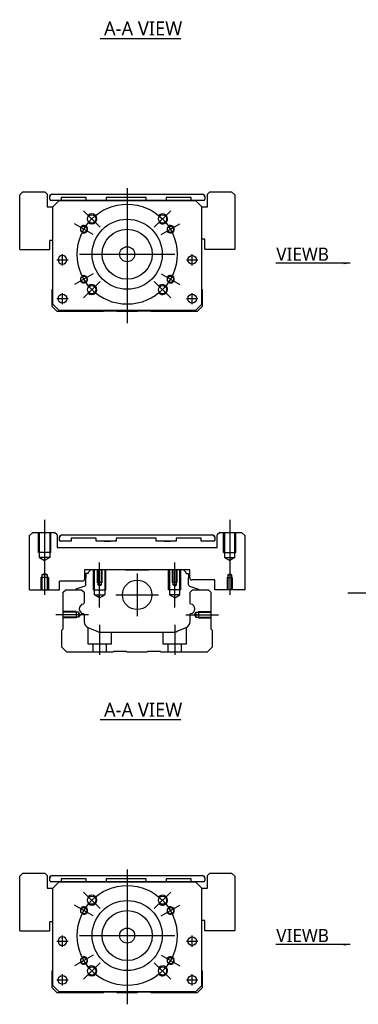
# Model space of a CAD drawing. Header units: millimetres. Extents: x -257 to 3135, y -1556 to 860.
# Tile 1 of 40: x -227 to -91, y -1552 to -1158. Entities that reach past the tile are written whole.
import ezdxf
from ezdxf.lldxf.tags import DXFTag

# ---------------------------------------------------------------- set-up
doc = ezdxf.new("R2010")
doc.units = ezdxf.units.MM
doc.layers.get('0').update_dxf_attribs({"linetype": 'CONTINUOUS'})
doc.styles.add('CHN', font='Microsoft JhengHei.ttf')
doc.styles.add('DIM-7', font='SIMPLEX.shx', dxfattribs={"width": 0.7, "bigfont": 'chineset.shx'})
tags = doc.linetypes.add('DASHED', pattern=[25.72, 12.86, -12.86]).pattern_tags.tags
tags[6:7] = [DXFTag(74, 4), DXFTag(75, 0), DXFTag(340, '0'), DXFTag(46, 0.0), DXFTag(50, 0.0), DXFTag(44, 0.0), DXFTag(45, 0.0)]
tags[4:5] = [DXFTag(74, 4), DXFTag(75, 0), DXFTag(340, '0'), DXFTag(46, 0.0), DXFTag(50, 0.0), DXFTag(44, 0.0), DXFTag(45, 0.0)]
doc.dimstyles.new('CNS', dxfattribs={"dimtxt": 3.5, "dimasz": 2.5, "dimexe": 1, "dimexo": 1, "dimgap": 1, "dimtad": 1, "dimdsep": 46, "dimtxsty": 'DIM-7', "dimcen": 0.09, "dimclrd": 4, "dimclre": 4, "dimclrt": 1, "dimadec": 0, "dimazin": 0, "dimtfac": 1, "dimtmove": 0, "dimatfit": 3, "dimfxl": 1, "dimtvp": 0.971429, "dimtolj": 1, "dimarcsym": 0})

msp = doc.modelspace()

# ---------------------------------------------------------------- linework, layer by layer
for p, q in [((-194.42, -1165.58), (-162.18, -1165.58)), ((-211.8, -1254.21), (-207.3, -1254.21)), ((-211.8, -1254.21), (-207.3, -1254.21)), ((-159.92, -1254.21), (-155.42, -1254.21)), ((-159.92, -1254.21), (-155.42, -1254.21)), ((-211.8, -1269.71), (-207.3, -1269.71)), ((-211.8, -1269.71), (-207.3, -1269.71)), ((-159.92, -1269.71), (-155.42, -1269.71)), ((-159.92, -1269.71), (-155.42, -1269.71)), ((-222.66, -1386.21), (-222.66, -1364.5)), ((-222.66, -1386.21), (-222.61, -1386.26)), ((-222.61, -1386.26), (-210.71, -1386.26)), ((-95.42, -1387.37), (72.88, -1387.37)), ((-194.42, -1438.14), (-162.18, -1438.14)), ((-211.8, -1526.77), (-207.3, -1526.77)), ((-211.8, -1526.77), (-207.3, -1526.77)), ((-159.92, -1526.77), (-155.42, -1526.77)), ((-159.92, -1526.77), (-155.42, -1526.77)), ((-211.8, -1542.27), (-207.3, -1542.27)), ((-211.8, -1542.27), (-207.3, -1542.27)), ((-159.92, -1542.27), (-155.42, -1542.27)), ((-159.92, -1542.27), (-155.42, -1542.27))]:
    msp.add_line(p, q)
at = {"linetype": 'Continuous'}
for p, q in [((-225.32, -1226.96), (-226.61, -1228.25)), ((-226.61, -1249.96), (-226.61, -1228.25)), ((-225.32, -1226.96), (-216.61, -1226.96)), ((-215.61, -1227.96), (-216.61, -1226.96)), ((-215.61, -1227.96), (-215.61, -1232.96)), ((-214.61, -1228.96), (-214.61, -1228.95)), ((-214.61, -1229.96), (-214.61, -1228.96)), ((-213.61, -1227.95), (-153.61, -1227.95)), ((-213.61, -1227.96), (-153.61, -1227.96)), ((-152.61, -1228.95), (-152.61, -1228.96)), ((-152.61, -1228.96), (-152.61, -1229.96)), ((-150.61, -1226.96), (-151.61, -1227.96)), ((-151.61, -1232.96), (-151.61, -1227.96)), ((-150.61, -1226.96), (-141.9, -1226.96)), ((-140.61, -1228.25), (-141.9, -1226.96)), ((-140.61, -1228.25), (-140.61, -1249.96)), ((-210.86, -1230.46), (-214.11, -1230.46)), ((-213.36, -1232.96), (-210.86, -1230.46)), ((-210.86, -1230.46), (-213.36, -1232.96)), ((-210.86, -1230.46), (-156.36, -1230.46)), ((-156.36, -1230.46), (-210.86, -1230.46)), ((-156.36, -1230.46), (-210.86, -1230.46)), ((-210.05, -1229.26), (-210.05, -1230.46)), ((-200.05, -1229.26), (-210.05, -1229.26)), ((-200.05, -1230.46), (-200.05, -1229.26)), ((-192.05, -1229.26), (-192.05, -1230.46)), ((-176.05, -1229.26), (-192.05, -1229.26)), ((-176.05, -1230.46), (-176.05, -1229.26)), ((-168.05, -1229.26), (-168.05, -1230.46)), ((-158.05, -1229.26), (-168.05, -1229.26)), ((-158.05, -1230.46), (-158.05, -1229.26)), ((-153.11, -1230.46), (-158.05, -1230.46)), ((-156.36, -1230.46), (-153.86, -1232.96)), ((-153.86, -1232.96), (-156.36, -1230.46)), ((-215.61, -1232.96), (-213.36, -1232.96)), ((-213.36, -1271.96), (-213.36, -1232.96)), ((-153.86, -1271.96), (-153.86, -1232.96)), ((-153.86, -1232.96), (-151.61, -1232.96)), ((-214.61, -1249.96), (-214.61, -1246.46)), ((-213.36, -1246.46), (-214.61, -1246.46)), ((-152.61, -1245.96), (-153.86, -1245.96)), ((-152.61, -1249.96), (-152.61, -1245.96)), ((-226.61, -1249.96), (-226.56, -1250)), ((-226.56, -1250), (-214.66, -1250)), ((-214.66, -1250), (-214.61, -1249.96)), ((-152.61, -1249.96), (-152.56, -1250)), ((-140.66, -1250), (-152.56, -1250)), ((-140.66, -1250), (-140.61, -1249.96)), ((-213.66, -1266.11), (-213.36, -1265.81)), ((-213.66, -1272.91), (-213.66, -1266.11)), ((-153.86, -1265.91), (-153.66, -1266.11)), ((-153.66, -1266.11), (-153.66, -1272.91)), ((-213.36, -1271.96), (-210.86, -1274.46)), ((-156.36, -1274.46), (-153.86, -1271.96)), ((-211.66, -1274.91), (-213.66, -1272.91)), ((-210.86, -1274.46), (-212.36, -1272.96)), ((-193.31, -1274.91), (-211.66, -1274.91)), ((-210.86, -1274.46), (-210.86, -1274.46)), ((-156.36, -1274.46), (-210.86, -1274.46)), ((-156.36, -1274.46), (-210.86, -1274.46)), ((-192.96, -1274.66), (-193.31, -1274.91)), ((-187.96, -1274.66), (-192.96, -1274.66)), ((-187.61, -1274.91), (-187.96, -1274.66)), ((-179.71, -1274.91), (-187.61, -1274.91)), ((-179.36, -1274.66), (-179.71, -1274.91)), ((-174.36, -1274.66), (-179.36, -1274.66)), ((-174.01, -1274.91), (-174.36, -1274.66)), ((-155.66, -1274.91), (-174.01, -1274.91)), ((-153.66, -1272.91), (-155.66, -1274.91)), ((-221.37, -1363.21), (-222.66, -1364.5)), ((-221.37, -1363.21), (-212.66, -1363.21)), ((-211.66, -1364.21), (-212.66, -1363.21)), ((-211.66, -1364.21), (-211.66, -1369.21)), ((-210.66, -1366.21), (-210.66, -1365.21)), ((-210.66, -1365.21), (-210.66, -1365.21)), ((-206.1, -1366.71), (-210.16, -1366.71)), ((-206.1, -1366.71), (-210.16, -1366.71)), ((-209.66, -1364.21), (-149.66, -1364.21)), ((-209.66, -1364.21), (-149.66, -1364.21)), ((-206.1, -1365.51), (-206.1, -1366.71)), ((-206.1, -1365.51), (-206.1, -1365.51)), ((-196.1, -1365.51), (-206.1, -1365.51)), ((-196.1, -1365.51), (-206.1, -1365.51)), ((-196.1, -1366.71), (-196.1, -1365.51)), ((-196.1, -1365.51), (-196.1, -1365.51)), ((-188.1, -1366.71), (-196.1, -1366.71)), ((-188.1, -1366.71), (-196.1, -1366.71)), ((-192.89, -1364.21), (-192.89, -1364.21)), ((-192.89, -1364.21), (-190.44, -1364.21)), ((-192.89, -1364.21), (-190.44, -1364.21)), ((-192.89, -1366.71), (-190.44, -1366.71)), ((-190.44, -1364.21), (-190.44, -1364.21)), ((-190.44, -1366.71), (-190.44, -1366.71)), ((-188.1, -1365.51), (-188.1, -1366.71)), ((-188.1, -1365.51), (-188.1, -1365.51)), ((-172.1, -1365.51), (-188.1, -1365.51)), ((-172.1, -1365.51), (-188.1, -1365.51)), ((-172.1, -1366.71), (-172.1, -1365.51)), ((-172.1, -1365.51), (-172.1, -1365.51)), ((-164.1, -1366.71), (-172.1, -1366.71)), ((-164.1, -1366.71), (-172.1, -1366.71)), ((-168.89, -1364.21), (-168.89, -1364.21)), ((-168.89, -1364.21), (-166.44, -1364.21)), ((-168.89, -1364.21), (-166.44, -1364.21)), ((-168.89, -1366.71), (-166.44, -1366.71)), ((-166.44, -1364.21), (-166.44, -1364.21)), ((-166.44, -1366.71), (-166.44, -1366.71)), ((-164.1, -1365.51), (-164.1, -1366.71)), ((-164.1, -1365.51), (-164.1, -1365.51)), ((-154.1, -1365.51), (-164.1, -1365.51)), ((-154.1, -1365.51), (-164.1, -1365.51)), ((-154.1, -1366.71), (-154.1, -1365.51)), ((-154.1, -1365.51), (-154.1, -1365.51)), ((-149.16, -1366.71), (-154.1, -1366.71)), ((-149.16, -1366.71), (-154.1, -1366.71)), ((-148.66, -1365.21), (-148.66, -1366.21)), ((-148.66, -1365.21), (-148.66, -1365.21)), ((-146.66, -1363.21), (-147.66, -1364.21)), ((-147.66, -1369.21), (-147.66, -1364.21)), ((-146.66, -1363.21), (-137.95, -1363.21)), ((-136.66, -1364.5), (-137.95, -1363.21)), ((-136.66, -1364.5), (-136.66, -1386.21)), ((-211.66, -1369.21), (-147.66, -1369.21)), ((-158.66, -1378.21), (-200.66, -1378.21)), ((-200.66, -1378.21), (-200.66, -1381.91)), ((-198.23, -1378.21), (-199.23, -1379.21)), ((-190.36, -1378.21), (-198.23, -1378.21)), ((-184.36, -1378.21), (-174.96, -1378.21)), ((-161.09, -1378.21), (-168.96, -1378.21)), ((-160.09, -1379.21), (-161.09, -1378.21)), ((-158.66, -1381.41), (-158.66, -1378.21)), ((-200.23, -1379.71), (-200.23, -1381.41)), ((-199.23, -1379.71), (-200.23, -1379.71)), ((-200.23, -1384.21), (-200.23, -1381.41)), ((-199.23, -1379.21), (-199.23, -1379.71)), ((-160.09, -1379.71), (-160.09, -1379.21)), ((-160.09, -1379.71), (-159.09, -1379.71)), ((-159.09, -1379.71), (-159.09, -1381.41)), ((-159.09, -1384.21), (-159.09, -1381.41)), ((-148.66, -1382.21), (-157.86, -1382.21)), ((-148.66, -1386.21), (-148.66, -1382.21)), ((-210.71, -1386.26), (-210.66, -1386.21)), ((-201.46, -1382.71), (-210.66, -1382.71)), ((-210.66, -1386.21), (-210.66, -1382.71)), ((-209.21, -1387.16), (-208.21, -1386.16)), ((-208.21, -1386.16), (-201.88, -1386.16)), ((-204.27, -1386.14), (-204.27, -1386.16)), ((-200.56, -1384.68), (-204.14, -1385.98)), ((-201.88, -1386.16), (-200.88, -1387.16)), ((-158.76, -1384.68), (-155.18, -1385.98)), ((-158.53, -1387.16), (-157.53, -1386.16)), ((-157.53, -1386.16), (-151.21, -1386.16)), ((-155.05, -1386.14), (-155.05, -1386.16)), ((-151.21, -1386.16), (-150.21, -1387.16)), ((-148.66, -1386.21), (-148.61, -1386.26)), ((-136.71, -1386.26), (-148.61, -1386.26)), ((-136.71, -1386.26), (-136.66, -1386.21)), ((-209.21, -1401.86), (-209.21, -1387.16)), ((-200.88, -1387.16), (-200.88, -1391.44)), ((-158.53, -1391.44), (-158.53, -1387.16)), ((-150.21, -1387.16), (-150.21, -1401.86)), ((-200.88, -1396.18), (-200.88, -1398.99)), ((-158.53, -1398.99), (-158.53, -1396.18)), ((-209.71, -1402.36), (-209.21, -1401.86)), ((-199.34, -1401.3), (-195.78, -1402.78)), ((-163.64, -1402.78), (-160.08, -1401.3)), ((-150.21, -1401.86), (-149.71, -1402.36)), ((-209.71, -1409.16), (-209.71, -1402.36)), ((-193.86, -1403.16), (-165.55, -1403.16)), ((-149.71, -1402.36), (-149.71, -1409.16)), ((-207.71, -1411.16), (-209.71, -1409.16)), ((-149.71, -1409.16), (-151.71, -1411.16)), ((-189.36, -1411.16), (-207.71, -1411.16)), ((-189.01, -1410.91), (-189.36, -1411.16)), ((-184.01, -1410.91), (-189.01, -1410.91)), ((-183.66, -1411.16), (-184.01, -1410.91)), ((-175.76, -1411.16), (-183.66, -1411.16)), ((-175.41, -1410.91), (-175.76, -1411.16)), ((-170.41, -1410.91), (-175.41, -1410.91)), ((-170.06, -1411.16), (-170.41, -1410.91)), ((-151.71, -1411.16), (-170.06, -1411.16)), ((-225.32, -1499.52), (-226.61, -1500.81)), ((-225.32, -1499.52), (-216.61, -1499.52)), ((-215.61, -1500.52), (-216.61, -1499.52)), ((-215.61, -1500.52), (-215.61, -1505.52)), ((-213.61, -1500.51), (-153.61, -1500.51)), ((-213.61, -1500.52), (-153.61, -1500.52)), ((-150.61, -1499.52), (-151.61, -1500.52)), ((-151.61, -1505.52), (-151.61, -1500.52)), ((-150.61, -1499.52), (-141.9, -1499.52)), ((-140.61, -1500.81), (-141.9, -1499.52)), ((-226.61, -1522.52), (-226.61, -1500.81)), ((-214.61, -1501.52), (-214.61, -1501.51)), ((-214.61, -1502.52), (-214.61, -1501.52)), ((-210.86, -1503.02), (-214.11, -1503.02)), ((-213.36, -1505.52), (-210.86, -1503.02)), ((-210.86, -1503.02), (-213.36, -1505.52)), ((-210.86, -1503.02), (-156.36, -1503.02)), ((-156.36, -1503.02), (-210.86, -1503.02)), ((-156.36, -1503.02), (-210.86, -1503.02)), ((-210.05, -1501.82), (-210.05, -1503.02)), ((-200.05, -1501.82), (-210.05, -1501.82)), ((-200.05, -1503.02), (-200.05, -1501.82)), ((-192.05, -1501.82), (-192.05, -1503.02)), ((-176.05, -1501.82), (-192.05, -1501.82)), ((-176.05, -1503.02), (-176.05, -1501.82)), ((-168.05, -1501.82), (-168.05, -1503.02)), ((-158.05, -1501.82), (-168.05, -1501.82)), ((-158.05, -1503.02), (-158.05, -1501.82)), ((-153.11, -1503.02), (-158.05, -1503.02)), ((-156.36, -1503.02), (-153.86, -1505.52)), ((-153.86, -1505.52), (-156.36, -1503.02)), ((-152.61, -1501.51), (-152.61, -1501.52)), ((-152.61, -1501.52), (-152.61, -1502.52)), ((-140.61, -1500.81), (-140.61, -1522.52)), ((-215.61, -1505.52), (-213.36, -1505.52)), ((-213.36, -1544.52), (-213.36, -1505.52)), ((-153.86, -1544.52), (-153.86, -1505.52)), ((-153.86, -1505.52), (-151.61, -1505.52)), ((-214.61, -1522.52), (-214.61, -1519.02)), ((-213.36, -1519.02), (-214.61, -1519.02)), ((-152.61, -1518.52), (-153.86, -1518.52)), ((-152.61, -1522.52), (-152.61, -1518.52)), ((-226.61, -1522.52), (-226.56, -1522.56)), ((-226.56, -1522.56), (-214.66, -1522.56)), ((-214.66, -1522.56), (-214.61, -1522.52)), ((-152.61, -1522.52), (-152.56, -1522.56)), ((-140.66, -1522.56), (-152.56, -1522.56)), ((-140.66, -1522.56), (-140.61, -1522.52)), ((-213.66, -1538.67), (-213.36, -1538.37)), ((-213.66, -1545.47), (-213.66, -1538.67)), ((-153.86, -1538.47), (-153.66, -1538.67)), ((-153.66, -1538.67), (-153.66, -1545.47)), ((-211.66, -1547.47), (-213.66, -1545.47)), ((-213.36, -1544.52), (-210.86, -1547.02)), ((-210.86, -1547.02), (-212.36, -1545.52)), ((-193.31, -1547.47), (-211.66, -1547.47)), ((-210.86, -1547.02), (-210.86, -1547.02)), ((-156.36, -1547.02), (-210.86, -1547.02)), ((-156.36, -1547.02), (-210.86, -1547.02)), ((-192.96, -1547.22), (-193.31, -1547.47)), ((-187.96, -1547.22), (-192.96, -1547.22)), ((-187.61, -1547.47), (-187.96, -1547.22)), ((-179.71, -1547.47), (-187.61, -1547.47)), ((-179.36, -1547.22), (-179.71, -1547.47)), ((-174.36, -1547.22), (-179.36, -1547.22)), ((-174.01, -1547.47), (-174.36, -1547.22)), ((-155.66, -1547.47), (-174.01, -1547.47)), ((-156.36, -1547.02), (-153.86, -1544.52)), ((-153.66, -1545.47), (-155.66, -1547.47))]:
    msp.add_line(p, q, dxfattribs=at)
at = {"ltscale": 0.3}
for p, q in [((-183.61, -1225.46), (-183.61, -1279.46)), ((-194.51, -1241.1), (-201.09, -1234.53)), ((-172.81, -1241.1), (-166.23, -1234.53)), ((-197.3, -1244.08), (-204.66, -1239.83)), ((-170.02, -1244.08), (-162.66, -1239.83)), ((-209.55, -1256.46), (-209.55, -1251.96)), ((-209.55, -1256.46), (-209.55, -1251.96)), ((-202.66, -1251.96), (-164.66, -1251.96)), ((-157.67, -1256.46), (-157.67, -1251.96)), ((-157.67, -1256.46), (-157.67, -1251.96)), ((-197.3, -1259.83), (-204.66, -1264.08)), ((-170.02, -1259.83), (-162.66, -1264.08)), ((-194.51, -1262.81), (-201.09, -1269.39)), ((-172.81, -1262.81), (-166.23, -1269.39)), ((-209.55, -1271.96), (-209.55, -1267.46)), ((-209.55, -1271.96), (-209.55, -1267.46)), ((-157.67, -1271.96), (-157.67, -1267.46)), ((-157.67, -1271.96), (-157.67, -1267.46)), ((-179.66, -1379.71), (-179.66, -1396.71)), ((-188.16, -1388.21), (-171.16, -1388.21)), ((-183.66, -1498.02), (-183.66, -1552.02)), ((-194.51, -1513.66), (-201.09, -1507.09)), ((-172.81, -1513.66), (-166.23, -1507.09)), ((-197.3, -1516.64), (-204.66, -1512.39)), ((-170.02, -1516.64), (-162.66, -1512.39)), ((-209.55, -1529.02), (-209.55, -1524.52)), ((-209.55, -1529.02), (-209.55, -1524.52)), ((-202.66, -1524.52), (-164.66, -1524.52)), ((-157.67, -1529.02), (-157.67, -1524.52)), ((-157.67, -1529.02), (-157.67, -1524.52)), ((-197.3, -1532.39), (-204.66, -1536.64)), ((-194.51, -1535.37), (-201.09, -1541.95)), ((-172.81, -1535.37), (-166.23, -1541.95)), ((-170.02, -1532.39), (-162.66, -1536.64)), ((-209.55, -1544.52), (-209.55, -1540.02)), ((-209.55, -1544.52), (-209.55, -1540.02)), ((-157.67, -1544.52), (-157.67, -1540.02)), ((-157.67, -1544.52), (-157.67, -1540.02))]:
    msp.add_line(p, q, dxfattribs=at)
at = {"linetype": 'DASHED'}
for p, q in [((-210.86, -1230.46), (-210.86, -1230.46)), ((-210.05, -1229.26), (-210.05, -1229.26)), ((-200.05, -1229.26), (-200.05, -1229.26)), ((-200.05, -1230.46), (-200.05, -1230.46)), ((-194.39, -1230.46), (-196.84, -1230.46)), ((-192.05, -1229.26), (-192.05, -1229.26)), ((-192.05, -1230.46), (-192.05, -1230.46)), ((-176.05, -1229.26), (-176.05, -1229.26)), ((-176.05, -1230.46), (-176.05, -1230.46)), ((-172.84, -1230.46), (-170.39, -1230.46)), ((-168.05, -1229.26), (-168.05, -1229.25)), ((-168.05, -1230.46), (-168.05, -1230.46)), ((-158.05, -1229.26), (-158.05, -1229.25)), ((-156.36, -1230.46), (-156.36, -1230.46)), ((-213.36, -1232.96), (-213.36, -1232.96)), ((-153.86, -1232.96), (-153.86, -1232.96)), ((-211.3, -1254.21), (-211.3, -1254.21)), ((-207.8, -1254.21), (-207.8, -1254.21)), ((-159.42, -1254.21), (-159.42, -1254.21)), ((-155.92, -1254.21), (-155.92, -1254.21)), ((-213.36, -1257.46), (-213.36, -1257.46)), ((-153.86, -1257.46), (-153.86, -1257.46)), ((-211.3, -1269.71), (-211.3, -1269.71)), ((-207.8, -1269.71), (-207.8, -1269.71)), ((-153.86, -1271.96), (-154.86, -1272.96)), ((-212.36, -1272.96), (-212.36, -1272.96)), ((-156.36, -1274.46), (-156.36, -1274.46)), ((-154.86, -1272.96), (-154.86, -1272.96)), ((-210.86, -1503.02), (-210.86, -1503.02)), ((-210.05, -1501.82), (-210.05, -1501.82)), ((-200.05, -1501.82), (-200.05, -1501.82)), ((-200.05, -1503.02), (-200.05, -1503.02)), ((-194.39, -1503.02), (-196.84, -1503.02)), ((-192.05, -1501.82), (-192.05, -1501.82)), ((-192.05, -1503.02), (-192.05, -1503.02)), ((-176.05, -1501.82), (-176.05, -1501.82)), ((-176.05, -1503.02), (-176.05, -1503.02)), ((-172.84, -1503.02), (-170.39, -1503.02)), ((-168.05, -1501.82), (-168.05, -1501.81)), ((-168.05, -1503.02), (-168.05, -1503.02)), ((-158.05, -1501.82), (-158.05, -1501.81)), ((-156.36, -1503.02), (-156.36, -1503.02)), ((-213.36, -1505.52), (-213.36, -1505.52)), ((-153.86, -1505.52), (-153.86, -1505.52)), ((-211.3, -1526.77), (-211.3, -1526.77)), ((-207.8, -1526.77), (-207.8, -1526.77)), ((-159.42, -1526.77), (-159.42, -1526.77)), ((-155.92, -1526.77), (-155.92, -1526.77)), ((-213.36, -1530.02), (-213.36, -1530.02)), ((-153.86, -1530.02), (-153.86, -1530.02)), ((-211.3, -1542.27), (-211.3, -1542.27)), ((-207.8, -1542.27), (-207.8, -1542.27)), ((-212.36, -1545.52), (-212.36, -1545.52)), ((-156.36, -1547.02), (-156.36, -1547.02)), ((-153.86, -1544.52), (-154.86, -1545.52)), ((-154.86, -1545.52), (-154.86, -1545.52))]:
    msp.add_line(p, q, dxfattribs=at)
at = {"ltscale": 0.1}
for p, q in [((-216.66, -1358.21), (-216.66, -1388.26)), ((-142.66, -1358.21), (-142.66, -1388.26)), ((-194.66, -1393.21), (-194.66, -1375.21)), ((-164.66, -1393.21), (-164.66, -1375.21)), ((-199.11, -1396.16), (-212.11, -1396.16)), ((-160.21, -1396.16), (-147.21, -1396.16)), ((-194.66, -1400.16), (-194.66, -1412.16)), ((-164.66, -1400.16), (-164.66, -1412.16))]:
    msp.add_line(p, q, dxfattribs=at)
at = {"linetype": 'DASHED', "ltscale": 0.3}
for p, q in [((-219.16, -1371.21), (-219.16, -1363.21)), ((-218.76, -1373.21), (-218.76, -1363.21)), ((-214.56, -1363.21), (-214.56, -1373.21)), ((-214.16, -1371.21), (-214.16, -1363.21)), ((-145.16, -1371.21), (-145.16, -1363.21)), ((-144.76, -1363.21), (-144.76, -1373.21)), ((-140.56, -1373.21), (-140.56, -1363.21)), ((-140.16, -1371.21), (-140.16, -1363.21)), ((-214.16, -1371.21), (-219.16, -1371.21)), ((-214.56, -1373.21), (-218.76, -1373.21)), ((-218.76, -1373.21), (-216.66, -1374.42)), ((-214.56, -1373.21), (-216.66, -1374.42)), ((-145.16, -1371.21), (-140.16, -1371.21)), ((-144.76, -1373.21), (-140.56, -1373.21)), ((-144.76, -1373.21), (-142.66, -1374.42)), ((-140.56, -1373.21), (-142.66, -1374.42))]:
    msp.add_line(p, q, dxfattribs=at)
at = {"linetype": 'DASHED', "ltscale": 0.1}
for p, q in [((-197.16, -1386.21), (-197.16, -1378.21)), ((-196.73, -1388.21), (-196.73, -1378.21)), ((-195.66, -1378.21), (-195.66, -1383.21)), ((-195.4, -1378.21), (-195.4, -1384.21)), ((-193.92, -1384.21), (-193.92, -1378.21)), ((-193.66, -1383.21), (-193.66, -1378.21)), ((-192.59, -1378.21), (-192.59, -1388.21)), ((-192.16, -1386.21), (-192.16, -1378.21)), ((-167.16, -1386.21), (-167.16, -1378.21)), ((-166.73, -1378.21), (-166.73, -1388.21)), ((-165.66, -1378.21), (-165.66, -1383.21)), ((-165.4, -1378.21), (-165.4, -1384.21)), ((-163.92, -1384.21), (-163.92, -1378.21)), ((-163.66, -1383.21), (-163.66, -1378.21)), ((-162.59, -1388.21), (-162.59, -1378.21)), ((-162.16, -1386.21), (-162.16, -1378.21)), ((-215.16, -1381.26), (-218.16, -1381.26)), ((-218.16, -1381.26), (-218.16, -1386.26)), ((-217.83, -1380.26), (-216.66, -1379.69)), ((-217.83, -1380.26), (-217.83, -1386.26)), ((-215.48, -1380.26), (-217.83, -1380.26)), ((-215.48, -1380.26), (-216.66, -1379.69)), ((-215.48, -1386.26), (-215.48, -1380.26)), ((-215.16, -1381.26), (-215.16, -1386.26)), ((-143.66, -1381.26), (-141.66, -1381.26)), ((-143.66, -1381.26), (-143.66, -1386.26)), ((-143.4, -1380.26), (-142.66, -1379.83)), ((-143.4, -1380.26), (-141.92, -1380.26)), ((-143.4, -1380.26), (-143.4, -1386.26)), ((-141.92, -1380.26), (-142.66, -1379.83)), ((-141.92, -1380.26), (-141.92, -1386.26)), ((-141.66, -1381.26), (-141.66, -1386.26)), ((-197.16, -1386.21), (-192.16, -1386.21)), ((-193.66, -1383.21), (-195.66, -1383.21)), ((-193.92, -1384.21), (-195.4, -1384.21)), ((-194.66, -1384.64), (-195.4, -1384.21)), ((-194.66, -1384.64), (-193.92, -1384.21)), ((-162.16, -1386.21), (-167.16, -1386.21)), ((-163.66, -1383.21), (-165.66, -1383.21)), ((-163.92, -1384.21), (-165.4, -1384.21)), ((-164.66, -1384.64), (-165.4, -1384.21)), ((-164.66, -1384.64), (-163.92, -1384.21)), ((-196.73, -1388.21), (-192.59, -1388.21)), ((-194.66, -1389.4), (-196.73, -1388.21)), ((-194.66, -1389.4), (-192.59, -1388.21)), ((-162.59, -1388.21), (-166.73, -1388.21)), ((-164.66, -1389.4), (-166.73, -1388.21)), ((-164.66, -1389.4), (-162.59, -1388.21)), ((-204.08, -1394.86), (-209.08, -1394.86)), ((-203.08, -1395.16), (-209.08, -1395.16)), ((-203.08, -1397.17), (-209.08, -1397.17)), ((-204.08, -1397.46), (-209.08, -1397.46)), ((-204.08, -1394.86), (-204.08, -1397.46)), ((-204.08, -1397.24), (-204.08, -1397.29)), ((-203.08, -1395.16), (-203.08, -1397.17)), ((-202.49, -1396.16), (-203.08, -1395.16)), ((-202.49, -1396.16), (-203.08, -1397.17)), ((-156.79, -1396.16), (-156.21, -1395.16)), ((-156.79, -1396.16), (-156.21, -1397.17)), ((-156.21, -1395.16), (-156.21, -1397.17)), ((-156.21, -1395.16), (-150.21, -1395.16)), ((-156.21, -1397.17), (-150.21, -1397.17)), ((-155.21, -1394.86), (-155.21, -1397.46)), ((-155.21, -1394.86), (-150.21, -1394.86)), ((-155.21, -1397.24), (-155.21, -1397.29)), ((-155.21, -1397.46), (-150.21, -1397.46)), ((-199.41, -1401.29), (-199.41, -1407.86)), ((-159.91, -1407.86), (-159.91, -1401.23)), ((-189.91, -1407.86), (-189.91, -1403.16)), ((-169.41, -1403.16), (-169.41, -1407.86)), ((-199.41, -1407.86), (-189.91, -1407.86)), ((-197.41, -1407.86), (-197.41, -1411.16)), ((-191.91, -1411.16), (-191.91, -1407.86)), ((-169.41, -1407.86), (-159.91, -1407.86)), ((-167.41, -1407.86), (-167.41, -1411.16)), ((-161.91, -1411.16), (-161.91, -1407.86))]:
    msp.add_line(p, q, dxfattribs=at)
at = {"ltscale": 0.3}
for centre in [(-183.66, -1251.96), (-183.66, -1524.52)]:
    msp.add_circle(centre, 20, dxfattribs=at)
at = {"linetype": 'Continuous'}
for centre, radius in [((-197.8, -1237.81), 1.65), ((-169.52, -1237.81), 1.65), ((-200.98, -1241.96), 1.25), ((-183.66, -1251.96), 14), ((-166.34, -1241.96), 1.25), ((-183.66, -1251.96), 10), ((-183.66, -1251.96), 3), ((-157.67, -1254.21), 1.75), ((-200.98, -1261.96), 1.25), ((-166.34, -1261.96), 1.25), ((-209.55, -1269.71), 1.75), ((-197.8, -1266.1), 1.65), ((-169.52, -1266.1), 1.65), ((-157.67, -1269.71), 1.75), ((-179.66, -1388.21), 5.9), ((-197.8, -1510.37), 1.65), ((-183.66, -1524.52), 14), ((-169.52, -1510.37), 1.65), ((-200.98, -1514.52), 1.25), ((-183.66, -1524.52), 10), ((-166.34, -1514.52), 1.25), ((-183.66, -1524.52), 3), ((-157.67, -1526.77), 1.75), ((-200.98, -1534.52), 1.25), ((-166.34, -1534.52), 1.25), ((-197.8, -1538.66), 1.65), ((-169.52, -1538.66), 1.65), ((-209.55, -1542.27), 1.75), ((-157.67, -1542.27), 1.75)]:
    msp.add_circle(centre, radius, dxfattribs=at)
at = {"linetype": 'Continuous', "extrusion": (0, 0, -1)}
for centre in [(209.55, -1254.21), (209.55, -1526.77)]:
    msp.add_circle(centre, 1.75, dxfattribs=at)
for centre, radius, start, end in [((213.61, -1228.95), 1, 0, 90), ((153.61, -1228.95), 1, 90, 180), ((209.66, -1365.21), 1, 0, 90), ((210.16, -1366.21), 0.5, 270.03, 0), ((149.66, -1365.21), 1, 90, 180), ((149.16, -1366.21), 0.5, 180, 270), ((200.73, -1384.21), 0.5, 180, 250.1017), ((155.25, -1386.16), 0.2, 109.8983, 172.0917), ((201.38, -1391.44), 0.5, 180, 249.8105), ((158.03, -1391.44), 0.5, 290.1895, 0), ((201.38, -1396.18), 0.5, 110.1895, 180), ((158.03, -1396.18), 0.5, 0, 69.8105), ((213.61, -1501.51), 1, 0, 90), ((153.61, -1501.51), 1, 90, 180)]:
    msp.add_arc(centre, radius, start, end, dxfattribs=at)
at = {"linetype": 'Continuous'}
for centre, radius, start, end in [((-213.61, -1228.96), 1, 90, 180), ((-153.61, -1228.96), 1, 0, 90), ((-214.11, -1229.96), 0.5, 180, 269.97), ((-153.11, -1229.96), 0.5, 270, 0), ((-209.66, -1365.21), 1, 90, 180), ((-210.16, -1366.21), 0.5, 180, 269.97), ((-149.66, -1365.21), 1, 0, 90), ((-149.16, -1366.21), 0.5, 270, 0), ((-201.46, -1381.91), 0.8, 270, 0), ((-157.86, -1381.41), 0.8, 180, 270), ((-204.07, -1386.16), 0.2, 109.8983, 172.0917), ((-158.59, -1384.21), 0.5, 180, 250.1017), ((-200.89, -1393.81), 1.93, 99.5288, 260.4712), ((-158.53, -1393.81), 1.93, 279.5288, 80.4712), ((-198.38, -1398.99), 2.5, 180, 247.4572), ((-161.03, -1398.99), 2.5, 292.5428, 0), ((-193.86, -1398.16), 5, 247.4572, 270), ((-165.55, -1398.16), 5, 270, 292.5428), ((-213.61, -1501.52), 1, 90, 180), ((-153.61, -1501.52), 1, 0, 90), ((-214.11, -1502.52), 0.5, 180, 269.97), ((-153.11, -1502.52), 0.5, 270, 0)]:
    msp.add_arc(centre, radius, start, end, dxfattribs=at)
for centre, radius, start, end in [((-197.8, -1237.81), 2, 227.8658, 135), ((-169.52, -1237.81), 2, 225, 137.8658), ((-200.98, -1241.96), 1.5, 242.1491, 150), ((-166.34, -1241.96), 1.5, 210, 122.1491), ((-200.98, -1261.96), 1.5, 210, 117.8509), ((-166.34, -1261.96), 1.5, 237.8509, 150), ((-197.8, -1266.1), 2, 225, 132.134), ((-169.52, -1266.1), 2, 222.1342, 135), ((-197.8, -1510.37), 2, 227.8658, 135), ((-169.52, -1510.37), 2, 225, 137.8658), ((-200.98, -1514.52), 1.5, 242.1491, 150), ((-166.34, -1514.52), 1.5, 210, 122.1491), ((-200.98, -1534.52), 1.5, 210, 117.8509), ((-166.34, -1534.52), 1.5, 237.8509, 150), ((-197.8, -1538.66), 2, 225, 132.134), ((-169.52, -1538.66), 2, 222.1342, 135)]:
    msp.add_arc(centre, radius, start, end)

# ---------------------------------------------------------------- texts
at = {"style": 'CHN'}
for s, insert, char_height, attachment_point in [('A-A VIEW', (-192.92, -1161.64), 5.6, 4), ('VIEWB', (-103.02, -1254.56), 5.25, 9), ('A-A VIEW', (-192.92, -1434.2), 5.6, 4), ('VIEWB', (-103.02, -1527.12), 5.25, 9)]:
    msp.add_mtext(s, dxfattribs=dict(at, insert=insert, char_height=char_height, attachment_point=attachment_point))

# ---------------------------------------------------------------- leaders
at = {"annotation_type": 0, "has_hookline": 1, "hookline_direction": 1, "text_width": 21.17}
for points in [[(-94.58, -1255.55), (-102.02, -1255.56)], [(-94.58, -1528.11), (-102.02, -1528.12)]]:
    msp.add_leader(points, dimstyle='CNS', override={"dimgap": 1, "dimtad": 1}, dxfattribs=at)

doc.saveas('drawing.dxf')
